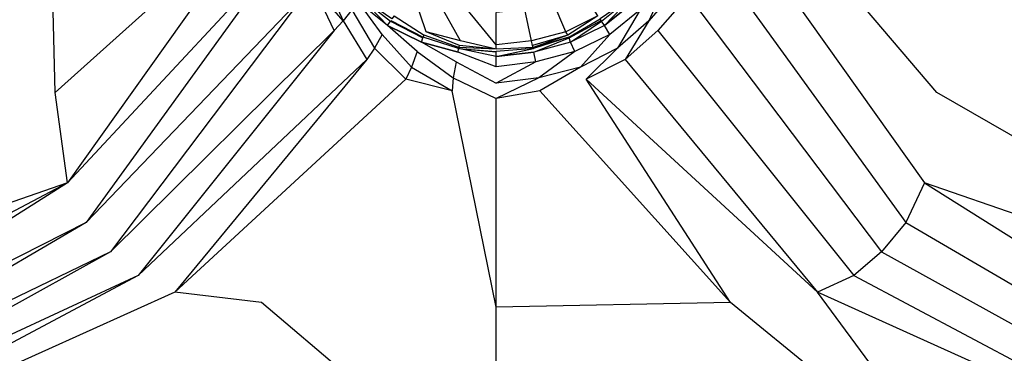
# Model space of a CAD drawing. Extents: x 0 to 1.2, y -0.8 to 0.
# Tile 4 of 19: x 0.44 to 0.77, y -0.53 to -0.41. Entities that reach past the tile are written whole.
import ezdxf

# ---------------------------------------------------------------- set-up
doc = ezdxf.new("R2010")
doc.units = 0
doc.layers.add('L1_WANNE_0_N_6230P3____REPLACEM', color=7, linetype='CONTINUOUS')

msp = doc.modelspace()

# ---------------------------------------------------------------- linework, layer by layer
at = {"layer": 'L1_WANNE_0_N_6230P3____REPLACEM', "color": 8}
for points, invisible_edges in [([(0.6, -0.797081, 0.001135), (0.002918, -0.354283, 0.004054), (0.005468, -0.002919, 0.000016), (0.6, -0.797081, 0.001135)], 14), ([(0.6, -0.797081, 0.001135), (0.005468, -0.002919, 0.000016), (0.00653, -0.002919, 0.000016), (0.6, -0.797081, 0.001135)], 14), ([(0.6, -0.797081, 0.001135), (0.00653, -0.002919, 0.000016), (0.008001, -0.002919, 0.000016), (0.6, -0.797081, 0.001135)], 14), ([(0.6, -0.797081, 0.001135), (0.008001, -0.002919, 0.000016), (0.6, -0.002919), (0.6, -0.797081, 0.001135)], 14), ([(1.191999, -0.002919, 0.000016), (0.6, -0.797081, 0.001135), (0.6, -0.002919), (1.191999, -0.002919, 0.000016)], 14), ([(1.194217, -0.796615, 0.00115), (0.6, -0.797081, 0.001135), (1.191999, -0.002919, 0.000016), (1.194217, -0.796615, 0.00115)], 14), ([(0.6, -0.797081, 0.001135), (0.004429, -0.795676, 0.001151), (0.002918, -0.354283, 0.004054), (0.6, -0.797081, 0.001135)], 14), ([(0.446637, -0.354283, 0.032212), (0.304738, -0.354283, 0.03545), (0.306159, -0.518042, 0.035456), (0.446637, -0.354283, 0.032212)], 14), ([(0.448579, -0.436196, 0.03222), (0.446637, -0.354283, 0.032212), (0.306159, -0.518042, 0.035456), (0.448579, -0.436196, 0.03222)], 14), ([(0.518359, -0.354283, 0.030576), (0.446637, -0.354283, 0.032212), (0.448579, -0.436196, 0.03222), (0.518359, -0.354283, 0.030576)], 14), ([(0.521459, -0.370861, 0.030576), (0.518359, -0.354283, 0.030576), (0.448579, -0.436196, 0.03222), (0.521459, -0.370861, 0.030576)], 14), ([(0.751421, -0.436196, 0.03222), (0.681641, -0.354283, 0.030576), (0.678541, -0.370861, 0.030576), (0.751421, -0.436196, 0.03222)], 14), ([(0.753363, -0.354283, 0.032212), (0.681641, -0.354283, 0.030576), (0.751421, -0.436196, 0.03222), (0.753363, -0.354283, 0.032212)], 14), ([(0.893841, -0.518042, 0.035456), (0.753363, -0.354283, 0.032212), (0.751421, -0.436196, 0.03222), (0.893841, -0.518042, 0.035456)], 14), ([(0.895262, -0.354283, 0.03545), (0.753363, -0.354283, 0.032212), (0.893841, -0.518042, 0.035456), (0.895262, -0.354283, 0.03545)], 14), ([(0.452838, -0.467212, 0.032166), (0.521459, -0.370861, 0.030576), (0.448579, -0.436196, 0.03222), (0.452838, -0.467212, 0.032166)], 13), ([(0.521459, -0.370861, 0.030576), (0.452838, -0.467212, 0.032166), (0.52646, -0.38815, 0.030485), (0.521459, -0.370861, 0.030576)], 14), ([(0.747162, -0.467212, 0.032166), (0.678541, -0.370861, 0.030576), (0.67354, -0.38815, 0.030485), (0.747162, -0.467212, 0.032166)], 13), ([(0.678541, -0.370861, 0.030576), (0.747162, -0.467212, 0.032166), (0.751421, -0.436196, 0.03222), (0.678541, -0.370861, 0.030576)], 14), ([(0.459162, -0.480777, 0.032092), (0.52646, -0.38815, 0.030485), (0.452838, -0.467212, 0.032166), (0.459162, -0.480777, 0.032092)], 13), ([(0.52646, -0.38815, 0.030485), (0.459162, -0.480777, 0.032092), (0.53396, -0.403041, 0.030395), (0.52646, -0.38815, 0.030485)], 14), ([(0.740838, -0.480777, 0.032092), (0.67354, -0.38815, 0.030485), (0.66604, -0.403041, 0.030395), (0.740838, -0.480777, 0.032092)], 13), ([(0.67354, -0.38815, 0.030485), (0.740838, -0.480777, 0.032092), (0.747162, -0.467212, 0.032166), (0.67354, -0.38815, 0.030485)], 14), ([(0.547462, -0.411635, 0.030305), (0.541061, -0.397644, 0.030305), (0.537461, -0.400142, 0.030395), (0.547462, -0.411635, 0.030305)], 13), ([(0.541061, -0.397644, 0.030305), (0.547462, -0.411635, 0.030305), (0.550462, -0.407838, 0.030215), (0.541061, -0.397644, 0.030305)], 14), ([(0.652538, -0.411635, 0.030305), (0.658939, -0.397644, 0.030305), (0.649538, -0.407838, 0.030215), (0.652538, -0.411635, 0.030305)], 13), ([(0.658939, -0.397644, 0.030305), (0.652538, -0.411635, 0.030305), (0.662539, -0.400142, 0.030395), (0.658939, -0.397644, 0.030305)], 14), ([(0.544362, -0.415033, 0.030395), (0.537461, -0.400142, 0.030395), (0.53396, -0.403041, 0.030395), (0.544362, -0.415033, 0.030395)], 14), ([(0.547462, -0.411635, 0.030305), (0.537461, -0.400142, 0.030395), (0.544362, -0.415033, 0.030395), (0.547462, -0.411635, 0.030305)], 14), ([(0.575965, -0.415433, 0.020287), (0.570964, -0.400642, 0.013337), (0.565064, -0.409936, 0.020377), (0.575965, -0.415433, 0.020287)], 14), ([(0.580365, -0.405239, 0.013247), (0.570964, -0.400642, 0.013337), (0.575965, -0.415433, 0.020287), (0.580365, -0.405239, 0.013247)], 14), ([(0.629036, -0.400642, 0.013337), (0.619635, -0.405239, 0.013247), (0.624035, -0.415433, 0.020287), (0.629036, -0.400642, 0.013337)], 14), ([(0.634936, -0.409936, 0.020377), (0.629036, -0.400642, 0.013337), (0.624035, -0.415433, 0.020287), (0.634936, -0.409936, 0.020377)], 14), ([(0.662539, -0.400142, 0.030395), (0.652538, -0.411635, 0.030305), (0.655638, -0.415033, 0.030395), (0.662539, -0.400142, 0.030395)], 14), ([(0.66604, -0.403041, 0.030395), (0.662539, -0.400142, 0.030395), (0.655638, -0.415033, 0.030395), (0.66604, -0.403041, 0.030395)], 14), ([(0.467521, -0.490889, 0.032097), (0.53396, -0.403041, 0.030395), (0.459162, -0.480777, 0.032092), (0.467521, -0.490889, 0.032097)], 13), ([(0.53396, -0.403041, 0.030395), (0.467521, -0.490889, 0.032097), (0.544362, -0.415033, 0.030395), (0.53396, -0.403041, 0.030395)], 14), ([(0.560863, -0.416332, 0.030215), (0.552862, -0.405339, 0.029132), (0.550462, -0.407838, 0.030215), (0.560863, -0.416332, 0.030215)], 14), ([(0.562764, -0.413234, 0.029222), (0.553863, -0.40404, 0.026153), (0.552862, -0.405339, 0.029132), (0.562764, -0.413234, 0.029222)], 14), ([(0.562764, -0.413234, 0.029222), (0.552862, -0.405339, 0.029132), (0.560863, -0.416332, 0.030215), (0.562764, -0.413234, 0.029222)], 14), ([(0.553863, -0.40404, 0.026153), (0.563764, -0.411735, 0.026153), (0.554063, -0.40384, 0.023536), (0.553863, -0.40404, 0.026153)], 14), ([(0.562764, -0.413234, 0.029222), (0.563764, -0.411735, 0.026153), (0.553863, -0.40404, 0.026153), (0.562764, -0.413234, 0.029222)], 14), ([(0.563764, -0.411735, 0.026153), (0.563864, -0.411535, 0.023446), (0.554063, -0.40384, 0.023536), (0.563764, -0.411735, 0.026153)], 14), ([(0.564264, -0.411036, 0.021731), (0.554063, -0.40384, 0.023536), (0.563864, -0.411535, 0.023446), (0.564264, -0.411036, 0.021731)], 14), ([(0.587766, -0.418531, 0.020106), (0.580365, -0.405239, 0.013247), (0.575965, -0.415433, 0.020287), (0.587766, -0.418531, 0.020106)], 14), ([(0.590066, -0.407738, 0.013157), (0.580365, -0.405239, 0.013247), (0.587766, -0.418531, 0.020106), (0.590066, -0.407738, 0.013157)], 14), ([(0.619635, -0.405239, 0.013247), (0.609934, -0.407738, 0.013157), (0.612234, -0.418531, 0.020106), (0.619635, -0.405239, 0.013247)], 14), ([(0.624035, -0.415433, 0.020287), (0.619635, -0.405239, 0.013247), (0.612234, -0.418531, 0.020106), (0.624035, -0.415433, 0.020287)], 14), ([(0.645937, -0.40384, 0.023536), (0.635736, -0.411036, 0.021731), (0.636136, -0.411535, 0.023446), (0.645937, -0.40384, 0.023536)], 14), ([(0.636236, -0.411735, 0.026153), (0.645937, -0.40384, 0.023536), (0.636136, -0.411535, 0.023446), (0.636236, -0.411735, 0.026153)], 14), ([(0.646137, -0.40404, 0.026153), (0.645937, -0.40384, 0.023536), (0.636236, -0.411735, 0.026153), (0.646137, -0.40404, 0.026153)], 14), ([(0.637236, -0.413234, 0.029222), (0.646137, -0.40404, 0.026153), (0.636236, -0.411735, 0.026153), (0.637236, -0.413234, 0.029222)], 14), ([(0.637236, -0.413234, 0.029222), (0.647138, -0.405339, 0.029132), (0.646137, -0.40404, 0.026153), (0.637236, -0.413234, 0.029222)], 14), ([(0.647138, -0.405339, 0.029132), (0.637236, -0.413234, 0.029222), (0.639137, -0.416332, 0.030215), (0.647138, -0.405339, 0.029132)], 14), ([(0.649538, -0.407838, 0.030215), (0.647138, -0.405339, 0.029132), (0.639137, -0.416332, 0.030215), (0.649538, -0.407838, 0.030215)], 14), ([(0.732479, -0.490889, 0.032097), (0.66604, -0.403041, 0.030395), (0.655638, -0.415033, 0.030395), (0.732479, -0.490889, 0.032097)], 13), ([(0.66604, -0.403041, 0.030395), (0.732479, -0.490889, 0.032097), (0.740838, -0.480777, 0.032092), (0.66604, -0.403041, 0.030395)], 14), ([(0.558263, -0.421029, 0.030305), (0.550462, -0.407838, 0.030215), (0.547462, -0.411635, 0.030305), (0.558263, -0.421029, 0.030305)], 13), ([(0.550462, -0.407838, 0.030215), (0.558263, -0.421029, 0.030305), (0.560863, -0.416332, 0.030215), (0.550462, -0.407838, 0.030215)], 14), ([(0.6, -0.41993, 0.020197), (0.590066, -0.407738, 0.013157), (0.587766, -0.418531, 0.020106), (0.6, -0.41993, 0.020197)], 14), ([(0.6, -0.41993, 0.020197), (0.6, -0.408837, 0.013247), (0.590066, -0.407738, 0.013157), (0.6, -0.41993, 0.020197)], 14), ([(0.609934, -0.407738, 0.013157), (0.6, -0.408837, 0.013247), (0.6, -0.41993, 0.020197), (0.609934, -0.407738, 0.013157)], 14), ([(0.612234, -0.418531, 0.020106), (0.609934, -0.407738, 0.013157), (0.6, -0.41993, 0.020197), (0.612234, -0.418531, 0.020106)], 14), ([(0.641737, -0.421029, 0.030305), (0.649538, -0.407838, 0.030215), (0.639137, -0.416332, 0.030215), (0.641737, -0.421029, 0.030305)], 13), ([(0.649538, -0.407838, 0.030215), (0.641737, -0.421029, 0.030305), (0.652538, -0.411635, 0.030305), (0.649538, -0.407838, 0.030215)], 14), ([(0.555663, -0.424927, 0.030395), (0.547462, -0.411635, 0.030305), (0.544362, -0.415033, 0.030395), (0.555663, -0.424927, 0.030395)], 13), ([(0.547462, -0.411635, 0.030305), (0.555663, -0.424927, 0.030395), (0.558263, -0.421029, 0.030305), (0.547462, -0.411635, 0.030305)], 14), ([(0.562764, -0.413234, 0.029222), (0.574365, -0.418931, 0.028951), (0.563764, -0.411735, 0.026153), (0.562764, -0.413234, 0.029222)], 14), ([(0.563764, -0.411735, 0.026153), (0.574865, -0.417531, 0.026063), (0.563864, -0.411535, 0.023446), (0.563764, -0.411735, 0.026153)], 14), ([(0.574365, -0.418931, 0.028951), (0.574865, -0.417531, 0.026063), (0.563764, -0.411735, 0.026153), (0.574365, -0.418931, 0.028951)], 14), ([(0.563864, -0.411535, 0.023446), (0.574965, -0.417232, 0.023355), (0.564264, -0.411036, 0.021731), (0.563864, -0.411535, 0.023446)], 14), ([(0.574865, -0.417531, 0.026063), (0.574965, -0.417232, 0.023355), (0.563864, -0.411535, 0.023446), (0.574865, -0.417531, 0.026063)], 14), ([(0.575365, -0.416632, 0.021641), (0.565064, -0.409936, 0.020377), (0.564264, -0.411036, 0.021731), (0.575365, -0.416632, 0.021641)], 13), ([(0.574965, -0.417232, 0.023355), (0.575365, -0.416632, 0.021641), (0.564264, -0.411036, 0.021731), (0.574965, -0.417232, 0.023355)], 14), ([(0.565064, -0.409936, 0.020377), (0.575365, -0.416632, 0.021641), (0.575965, -0.415433, 0.020287), (0.565064, -0.409936, 0.020377)], 14), ([(0.624635, -0.416632, 0.021641), (0.634936, -0.409936, 0.020377), (0.624035, -0.415433, 0.020287), (0.624635, -0.416632, 0.021641)], 13), ([(0.634936, -0.409936, 0.020377), (0.624635, -0.416632, 0.021641), (0.635736, -0.411036, 0.021731), (0.634936, -0.409936, 0.020377)], 14), ([(0.625035, -0.417232, 0.023355), (0.635736, -0.411036, 0.021731), (0.624635, -0.416632, 0.021641), (0.625035, -0.417232, 0.023355)], 14), ([(0.636136, -0.411535, 0.023446), (0.635736, -0.411036, 0.021731), (0.625035, -0.417232, 0.023355), (0.636136, -0.411535, 0.023446)], 14), ([(0.625135, -0.417531, 0.026063), (0.636136, -0.411535, 0.023446), (0.625035, -0.417232, 0.023355), (0.625135, -0.417531, 0.026063)], 14), ([(0.636236, -0.411735, 0.026153), (0.636136, -0.411535, 0.023446), (0.625135, -0.417531, 0.026063), (0.636236, -0.411735, 0.026153)], 14), ([(0.625635, -0.418931, 0.028951), (0.636236, -0.411735, 0.026153), (0.625135, -0.417531, 0.026063), (0.625635, -0.418931, 0.028951)], 14), ([(0.637236, -0.413234, 0.029222), (0.636236, -0.411735, 0.026153), (0.625635, -0.418931, 0.028951), (0.637236, -0.413234, 0.029222)], 14), ([(0.644337, -0.424927, 0.030395), (0.652538, -0.411635, 0.030305), (0.641737, -0.421029, 0.030305), (0.644337, -0.424927, 0.030395)], 13), ([(0.652538, -0.411635, 0.030305), (0.644337, -0.424927, 0.030395), (0.655638, -0.415033, 0.030395), (0.652538, -0.411635, 0.030305)], 14), ([(0.477126, -0.498995, 0.032093), (0.544362, -0.415033, 0.030395), (0.467521, -0.490889, 0.032097), (0.477126, -0.498995, 0.032093)], 13), ([(0.544362, -0.415033, 0.030395), (0.477126, -0.498995, 0.032093), (0.555663, -0.424927, 0.030395), (0.544362, -0.415033, 0.030395)], 14), ([(0.572965, -0.422228, 0.030215), (0.562764, -0.413234, 0.029222), (0.560863, -0.416332, 0.030215), (0.572965, -0.422228, 0.030215)], 14), ([(0.574365, -0.418931, 0.028951), (0.562764, -0.413234, 0.029222), (0.572965, -0.422228, 0.030215), (0.574365, -0.418931, 0.028951)], 14), ([(0.587466, -0.42013, 0.02146), (0.575965, -0.415433, 0.020287), (0.575365, -0.416632, 0.021641), (0.587466, -0.42013, 0.02146)], 14), ([(0.587766, -0.418531, 0.020106), (0.575965, -0.415433, 0.020287), (0.587466, -0.42013, 0.02146), (0.587766, -0.418531, 0.020106)], 14), ([(0.624035, -0.415433, 0.020287), (0.612234, -0.418531, 0.020106), (0.612534, -0.42013, 0.02146), (0.624035, -0.415433, 0.020287)], 14), ([(0.624635, -0.416632, 0.021641), (0.624035, -0.415433, 0.020287), (0.612534, -0.42013, 0.02146), (0.624635, -0.416632, 0.021641)], 14), ([(0.637236, -0.413234, 0.029222), (0.625635, -0.418931, 0.028951), (0.627035, -0.422228, 0.030215), (0.637236, -0.413234, 0.029222)], 14), ([(0.639137, -0.416332, 0.030215), (0.637236, -0.413234, 0.029222), (0.627035, -0.422228, 0.030215), (0.639137, -0.416332, 0.030215)], 14), ([(0.722874, -0.498995, 0.032093), (0.655638, -0.415033, 0.030395), (0.644337, -0.424927, 0.030395), (0.722874, -0.498995, 0.032093)], 13), ([(0.655638, -0.415033, 0.030395), (0.722874, -0.498995, 0.032093), (0.732479, -0.490889, 0.032097), (0.655638, -0.415033, 0.030395)], 14), ([(0.570964, -0.427525, 0.030305), (0.560863, -0.416332, 0.030215), (0.558263, -0.421029, 0.030305), (0.570964, -0.427525, 0.030305)], 13), ([(0.560863, -0.416332, 0.030215), (0.570964, -0.427525, 0.030305), (0.572965, -0.422228, 0.030215), (0.560863, -0.416332, 0.030215)], 14), ([(0.586366, -0.425726, 0.030215), (0.574365, -0.418931, 0.028951), (0.572965, -0.422228, 0.030215), (0.586366, -0.425726, 0.030215)], 14), ([(0.574365, -0.418931, 0.028951), (0.586966, -0.422428, 0.028771), (0.574865, -0.417531, 0.026063), (0.574365, -0.418931, 0.028951)], 14), ([(0.586966, -0.422428, 0.028771), (0.574365, -0.418931, 0.028951), (0.586366, -0.425726, 0.030215), (0.586966, -0.422428, 0.028771)], 14), ([(0.587166, -0.421129, 0.026063), (0.574965, -0.417232, 0.023355), (0.574865, -0.417531, 0.026063), (0.587166, -0.421129, 0.026063)], 14), ([(0.586966, -0.422428, 0.028771), (0.587166, -0.421129, 0.026063), (0.574865, -0.417531, 0.026063), (0.586966, -0.422428, 0.028771)], 14), ([(0.587266, -0.420829, 0.023265), (0.575365, -0.416632, 0.021641), (0.574965, -0.417232, 0.023355), (0.587266, -0.420829, 0.023265)], 14), ([(0.574965, -0.417232, 0.023355), (0.587166, -0.421129, 0.026063), (0.587266, -0.420829, 0.023265), (0.574965, -0.417232, 0.023355)], 13), ([(0.575365, -0.416632, 0.021641), (0.587266, -0.420829, 0.023265), (0.587466, -0.42013, 0.02146), (0.575365, -0.416632, 0.021641)], 13), ([(0.6, -0.421429, 0.021641), (0.587766, -0.418531, 0.020106), (0.587466, -0.42013, 0.02146), (0.6, -0.421429, 0.021641)], 14), ([(0.6, -0.421429, 0.021641), (0.6, -0.41993, 0.020197), (0.587766, -0.418531, 0.020106), (0.6, -0.421429, 0.021641)], 14), ([(0.612234, -0.418531, 0.020106), (0.6, -0.41993, 0.020197), (0.6, -0.421429, 0.021641), (0.612234, -0.418531, 0.020106)], 14), ([(0.612534, -0.42013, 0.02146), (0.612234, -0.418531, 0.020106), (0.6, -0.421429, 0.021641), (0.612534, -0.42013, 0.02146)], 14), ([(0.612734, -0.420829, 0.023265), (0.624635, -0.416632, 0.021641), (0.612534, -0.42013, 0.02146), (0.612734, -0.420829, 0.023265)], 13), ([(0.624635, -0.416632, 0.021641), (0.612734, -0.420829, 0.023265), (0.625035, -0.417232, 0.023355), (0.624635, -0.416632, 0.021641)], 14), ([(0.612834, -0.421129, 0.026063), (0.625035, -0.417232, 0.023355), (0.612734, -0.420829, 0.023265), (0.612834, -0.421129, 0.026063)], 13), ([(0.625035, -0.417232, 0.023355), (0.612834, -0.421129, 0.026063), (0.625135, -0.417531, 0.026063), (0.625035, -0.417232, 0.023355)], 14), ([(0.613034, -0.422428, 0.028771), (0.625135, -0.417531, 0.026063), (0.612834, -0.421129, 0.026063), (0.613034, -0.422428, 0.028771)], 14), ([(0.625635, -0.418931, 0.028951), (0.625135, -0.417531, 0.026063), (0.613034, -0.422428, 0.028771), (0.625635, -0.418931, 0.028951)], 14), ([(0.625635, -0.418931, 0.028951), (0.613034, -0.422428, 0.028771), (0.613634, -0.425726, 0.030215), (0.625635, -0.418931, 0.028951)], 14), ([(0.627035, -0.422228, 0.030215), (0.625635, -0.418931, 0.028951), (0.613634, -0.425726, 0.030215), (0.627035, -0.422228, 0.030215)], 14), ([(0.629036, -0.427525, 0.030305), (0.639137, -0.416332, 0.030215), (0.627035, -0.422228, 0.030215), (0.629036, -0.427525, 0.030305)], 13), ([(0.639137, -0.416332, 0.030215), (0.629036, -0.427525, 0.030305), (0.641737, -0.421029, 0.030305), (0.639137, -0.416332, 0.030215)], 14), ([(0.569064, -0.431722, 0.030395), (0.558263, -0.421029, 0.030305), (0.555663, -0.424927, 0.030395), (0.569064, -0.431722, 0.030395)], 13), ([(0.558263, -0.421029, 0.030305), (0.569064, -0.431722, 0.030395), (0.570964, -0.427525, 0.030305), (0.558263, -0.421029, 0.030305)], 14), ([(0.585266, -0.431223, 0.030305), (0.572965, -0.422228, 0.030215), (0.570964, -0.427525, 0.030305), (0.585266, -0.431223, 0.030305)], 13), ([(0.572965, -0.422228, 0.030215), (0.585266, -0.431223, 0.030305), (0.586366, -0.425726, 0.030215), (0.572965, -0.422228, 0.030215)], 14), ([(0.6, -0.427425, 0.030215), (0.586966, -0.422428, 0.028771), (0.586366, -0.425726, 0.030215), (0.6, -0.427425, 0.030215)], 14), ([(0.6, -0.423927, 0.028951), (0.587166, -0.421129, 0.026063), (0.586966, -0.422428, 0.028771), (0.6, -0.423927, 0.028951)], 14), ([(0.6, -0.427425, 0.030215), (0.6, -0.423927, 0.028951), (0.586966, -0.422428, 0.028771), (0.6, -0.427425, 0.030215)], 14), ([(0.587166, -0.421129, 0.026063), (0.6, -0.422128, 0.023355), (0.587266, -0.420829, 0.023265), (0.587166, -0.421129, 0.026063)], 14), ([(0.6, -0.423927, 0.028951), (0.6, -0.422328, 0.026063), (0.587166, -0.421129, 0.026063), (0.6, -0.423927, 0.028951)], 14), ([(0.587166, -0.421129, 0.026063), (0.6, -0.422328, 0.026063), (0.6, -0.422128, 0.023355), (0.587166, -0.421129, 0.026063)], 14), ([(0.587266, -0.420829, 0.023265), (0.6, -0.421429, 0.021641), (0.587466, -0.42013, 0.02146), (0.587266, -0.420829, 0.023265)], 13), ([(0.6, -0.421429, 0.021641), (0.587266, -0.420829, 0.023265), (0.6, -0.422128, 0.023355), (0.6, -0.421429, 0.021641)], 14), ([(0.6, -0.421429, 0.021641), (0.612734, -0.420829, 0.023265), (0.612534, -0.42013, 0.02146), (0.6, -0.421429, 0.021641)], 13), ([(0.612834, -0.421129, 0.026063), (0.612734, -0.420829, 0.023265), (0.6, -0.422128, 0.023355), (0.612834, -0.421129, 0.026063)], 14), ([(0.612734, -0.420829, 0.023265), (0.6, -0.421429, 0.021641), (0.6, -0.422128, 0.023355), (0.612734, -0.420829, 0.023265)], 14), ([(0.6, -0.423927, 0.028951), (0.612834, -0.421129, 0.026063), (0.6, -0.422328, 0.026063), (0.6, -0.423927, 0.028951)], 14), ([(0.6, -0.423927, 0.028951), (0.613034, -0.422428, 0.028771), (0.612834, -0.421129, 0.026063), (0.6, -0.423927, 0.028951)], 14), ([(0.612834, -0.421129, 0.026063), (0.6, -0.422128, 0.023355), (0.6, -0.422328, 0.026063), (0.612834, -0.421129, 0.026063)], 14), ([(0.613034, -0.422428, 0.028771), (0.6, -0.423927, 0.028951), (0.6, -0.427425, 0.030215), (0.613034, -0.422428, 0.028771)], 14), ([(0.613634, -0.425726, 0.030215), (0.613034, -0.422428, 0.028771), (0.6, -0.427425, 0.030215), (0.613634, -0.425726, 0.030215)], 14), ([(0.614734, -0.431223, 0.030305), (0.627035, -0.422228, 0.030215), (0.613634, -0.425726, 0.030215), (0.614734, -0.431223, 0.030305)], 13), ([(0.627035, -0.422228, 0.030215), (0.614734, -0.431223, 0.030305), (0.629036, -0.427525, 0.030305), (0.627035, -0.422228, 0.030215)], 14), ([(0.630936, -0.431722, 0.030395), (0.641737, -0.421029, 0.030305), (0.629036, -0.427525, 0.030305), (0.630936, -0.431722, 0.030395)], 13), ([(0.641737, -0.421029, 0.030305), (0.630936, -0.431722, 0.030395), (0.644337, -0.424927, 0.030395), (0.641737, -0.421029, 0.030305)], 14), ([(0.489615, -0.504724, 0.032088), (0.555663, -0.424927, 0.030395), (0.477126, -0.498995, 0.032093), (0.489615, -0.504724, 0.032088)], 13), ([(0.555663, -0.424927, 0.030395), (0.489615, -0.504724, 0.032088), (0.569064, -0.431722, 0.030395), (0.555663, -0.424927, 0.030395)], 14), ([(0.6, -0.433022, 0.030305), (0.586366, -0.425726, 0.030215), (0.585266, -0.431223, 0.030305), (0.6, -0.433022, 0.030305)], 13), ([(0.586366, -0.425726, 0.030215), (0.6, -0.433022, 0.030305), (0.6, -0.427425, 0.030215), (0.586366, -0.425726, 0.030215)], 14), ([(0.6, -0.433022, 0.030305), (0.613634, -0.425726, 0.030215), (0.6, -0.427425, 0.030215), (0.6, -0.433022, 0.030305)], 13), ([(0.613634, -0.425726, 0.030215), (0.6, -0.433022, 0.030305), (0.614734, -0.431223, 0.030305), (0.613634, -0.425726, 0.030215)], 14), ([(0.710385, -0.504724, 0.032088), (0.644337, -0.424927, 0.030395), (0.630936, -0.431722, 0.030395), (0.710385, -0.504724, 0.032088)], 13), ([(0.644337, -0.424927, 0.030395), (0.710385, -0.504724, 0.032088), (0.722874, -0.498995, 0.032093), (0.644337, -0.424927, 0.030395)], 14), ([(0.584966, -0.43562, 0.030395), (0.570964, -0.427525, 0.030305), (0.569064, -0.431722, 0.030395), (0.584966, -0.43562, 0.030395)], 13), ([(0.570964, -0.427525, 0.030305), (0.584966, -0.43562, 0.030395), (0.585266, -0.431223, 0.030305), (0.570964, -0.427525, 0.030305)], 14), ([(0.615034, -0.43562, 0.030395), (0.629036, -0.427525, 0.030305), (0.614734, -0.431223, 0.030305), (0.615034, -0.43562, 0.030395)], 13), ([(0.629036, -0.427525, 0.030305), (0.615034, -0.43562, 0.030395), (0.630936, -0.431722, 0.030395), (0.629036, -0.427525, 0.030305)], 14), ([(0.569064, -0.431722, 0.030395), (0.489615, -0.504724, 0.032088), (0.519436, -0.508246, 0.032071), (0.569064, -0.431722, 0.030395)], 14), ([(0.584966, -0.43562, 0.030395), (0.569064, -0.431722, 0.030395), (0.519436, -0.508246, 0.032071), (0.584966, -0.43562, 0.030395)], 14), ([(0.6, -0.438318, 0.030395), (0.585266, -0.431223, 0.030305), (0.584966, -0.43562, 0.030395), (0.6, -0.438318, 0.030395)], 13), ([(0.585266, -0.431223, 0.030305), (0.6, -0.438318, 0.030395), (0.6, -0.433022, 0.030305), (0.585266, -0.431223, 0.030305)], 14), ([(0.6, -0.438318, 0.030395), (0.614734, -0.431223, 0.030305), (0.6, -0.433022, 0.030305), (0.6, -0.438318, 0.030395)], 13), ([(0.614734, -0.431223, 0.030305), (0.6, -0.438318, 0.030395), (0.615034, -0.43562, 0.030395), (0.614734, -0.431223, 0.030305)], 14), ([(0.680564, -0.508246, 0.032071), (0.630936, -0.431722, 0.030395), (0.615034, -0.43562, 0.030395), (0.680564, -0.508246, 0.032071)], 14), ([(0.710385, -0.504724, 0.032088), (0.630936, -0.431722, 0.030395), (0.680564, -0.508246, 0.032071), (0.710385, -0.504724, 0.032088)], 14), ([(0.452838, -0.467212, 0.032166), (0.448579, -0.436196, 0.03222), (0.306159, -0.518042, 0.035456), (0.452838, -0.467212, 0.032166)], 14), ([(0.6, -0.509871, 0.032067), (0.584966, -0.43562, 0.030395), (0.519436, -0.508246, 0.032071), (0.6, -0.509871, 0.032067)], 14), ([(0.6, -0.509871, 0.032067), (0.6, -0.438318, 0.030395), (0.584966, -0.43562, 0.030395), (0.6, -0.509871, 0.032067)], 14), ([(0.615034, -0.43562, 0.030395), (0.6, -0.438318, 0.030395), (0.6, -0.509871, 0.032067), (0.615034, -0.43562, 0.030395)], 14), ([(0.680564, -0.508246, 0.032071), (0.615034, -0.43562, 0.030395), (0.6, -0.509871, 0.032067), (0.680564, -0.508246, 0.032071)], 14), ([(0.893841, -0.518042, 0.035456), (0.751421, -0.436196, 0.03222), (0.747162, -0.467212, 0.032166), (0.893841, -0.518042, 0.035456)], 14), ([(0.452838, -0.467212, 0.032166), (0.306159, -0.518042, 0.035456), (0.309417, -0.5424, 0.034855), (0.452838, -0.467212, 0.032166)], 14), ([(0.31419, -0.554489, 0.034804), (0.452838, -0.467212, 0.032166), (0.309417, -0.5424, 0.034855), (0.31419, -0.554489, 0.034804)], 13), ([(0.452838, -0.467212, 0.032166), (0.31419, -0.554489, 0.034804), (0.459162, -0.480777, 0.032092), (0.452838, -0.467212, 0.032166)], 14), ([(0.88581, -0.554489, 0.034804), (0.747162, -0.467212, 0.032166), (0.740838, -0.480777, 0.032092), (0.88581, -0.554489, 0.034804)], 13), ([(0.747162, -0.467212, 0.032166), (0.88581, -0.554489, 0.034804), (0.890583, -0.5424, 0.034855), (0.747162, -0.467212, 0.032166)], 14), ([(0.893841, -0.518042, 0.035456), (0.747162, -0.467212, 0.032166), (0.890583, -0.5424, 0.034855), (0.893841, -0.518042, 0.035456)], 14), ([(0.320426, -0.56207, 0.034808), (0.459162, -0.480777, 0.032092), (0.31419, -0.554489, 0.034804), (0.320426, -0.56207, 0.034808)], 13), ([(0.459162, -0.480777, 0.032092), (0.320426, -0.56207, 0.034808), (0.467521, -0.490889, 0.032097), (0.459162, -0.480777, 0.032092)], 14), ([(0.879574, -0.56207, 0.034808), (0.740838, -0.480777, 0.032092), (0.732479, -0.490889, 0.032097), (0.879574, -0.56207, 0.034808)], 13), ([(0.740838, -0.480777, 0.032092), (0.879574, -0.56207, 0.034808), (0.88581, -0.554489, 0.034804), (0.740838, -0.480777, 0.032092)], 14), ([(0.327637, -0.568145, 0.034804), (0.467521, -0.490889, 0.032097), (0.320426, -0.56207, 0.034808), (0.327637, -0.568145, 0.034804)], 13), ([(0.467521, -0.490889, 0.032097), (0.327637, -0.568145, 0.034804), (0.477126, -0.498995, 0.032093), (0.467521, -0.490889, 0.032097)], 14), ([(0.872363, -0.568145, 0.034804), (0.732479, -0.490889, 0.032097), (0.722874, -0.498995, 0.032093), (0.872363, -0.568145, 0.034804)], 13), ([(0.732479, -0.490889, 0.032097), (0.872363, -0.568145, 0.034804), (0.879574, -0.56207, 0.034808), (0.732479, -0.490889, 0.032097)], 14), ([(0.338951, -0.572468, 0.034796), (0.477126, -0.498995, 0.032093), (0.327637, -0.568145, 0.034804), (0.338951, -0.572468, 0.034796)], 13), ([(0.477126, -0.498995, 0.032093), (0.338951, -0.572468, 0.034796), (0.489615, -0.504724, 0.032088), (0.477126, -0.498995, 0.032093)], 14), ([(0.861049, -0.572468, 0.034796), (0.722874, -0.498995, 0.032093), (0.710385, -0.504724, 0.032088), (0.861049, -0.572468, 0.034796)], 13), ([(0.722874, -0.498995, 0.032093), (0.861049, -0.572468, 0.034796), (0.872363, -0.568145, 0.034804), (0.722874, -0.498995, 0.032093)], 14), ([(0.489615, -0.504724, 0.032088), (0.338951, -0.572468, 0.034796), (0.437386, -0.575186, 0.033622), (0.489615, -0.504724, 0.032088)], 14), ([(0.519436, -0.508246, 0.032071), (0.489615, -0.504724, 0.032088), (0.437386, -0.575186, 0.033622), (0.519436, -0.508246, 0.032071)], 14), ([(0.762614, -0.575186, 0.033622), (0.710385, -0.504724, 0.032088), (0.680564, -0.508246, 0.032071), (0.762614, -0.575186, 0.033622)], 14), ([(0.861049, -0.572468, 0.034796), (0.710385, -0.504724, 0.032088), (0.762614, -0.575186, 0.033622), (0.861049, -0.572468, 0.034796)], 14), ([(0.6, -0.576354, 0.033619), (0.519436, -0.508246, 0.032071), (0.437386, -0.575186, 0.033622), (0.6, -0.576354, 0.033619)], 14), ([(0.6, -0.576354, 0.033619), (0.6, -0.509871, 0.032067), (0.519436, -0.508246, 0.032071), (0.6, -0.576354, 0.033619)], 14), ([(0.680564, -0.508246, 0.032071), (0.6, -0.509871, 0.032067), (0.6, -0.576354, 0.033619), (0.680564, -0.508246, 0.032071)], 14), ([(0.762614, -0.575186, 0.033622), (0.680564, -0.508246, 0.032071), (0.6, -0.576354, 0.033619), (0.762614, -0.575186, 0.033622)], 14)]:
    msp.add_3dface(points, dxfattribs=dict(at, invisible_edges=invisible_edges))

doc.saveas('drawing.dxf')
